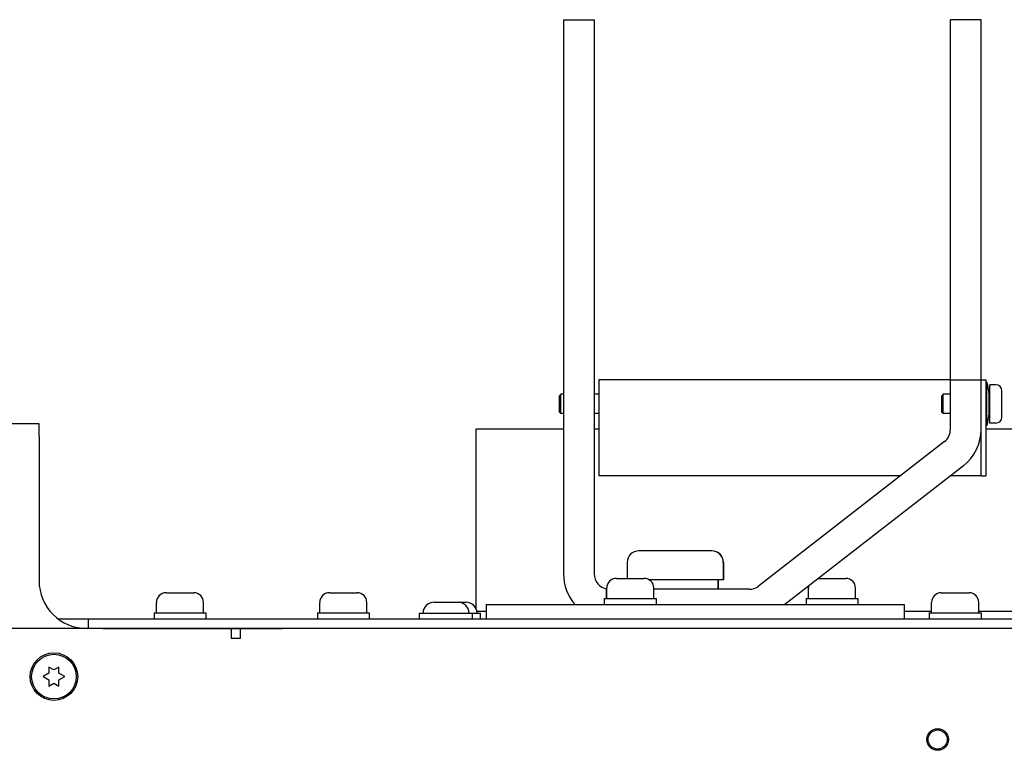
# Paper-space layout 'SUBMITTAL_E3H_2_2' of a CAD drawing. Header units: millimetres. Extents: x 0 to 841, y 0 to 594.
# Tile 32 of 58: x 92 to 154, y 471 to 517. Entities that reach past the tile are written whole.
import ezdxf

# ---------------------------------------------------------------- set-up
doc = ezdxf.new("R2010")
doc.units = ezdxf.units.MM
doc.header["$LTSCALE"] = 46.255
doc.layers.get('0').update_dxf_attribs({"linetype": 'CONTINUOUS'})
for name, color, linetype in [('002___PRT_ALL_AXES', 7, 'CONTINUOUS'), ('02___PRT_ALL_AXES', 7, 'CONTINUOUS'), ('CHAMFERS', 7, 'CONTINUOUS'), ('DATUM', 7, 'CONTINUOUS'), ('NOTES', 7, 'CONTINUOUS'), ('ROUNDS', 7, 'CONTINUOUS')]:
    doc.layers.add(name, color=color, linetype=linetype)

psp = doc.layouts.new('SUBMITTAL_E3H_2_2')

# ---------------------------------------------------------------- linework, layer by layer
at = {"color": 3, "linetype": 'CONTINUOUS'}
for p, q in [((126.023, 516.622), (126.023, 482.002)), ((152.111, 488.122), (152.111, 516.622)), ((128.231, 494.122), (128.231, 488.122)), ((150.191, 494.122), (128.231, 494.122)), ((93.263, 491.368), (65.423, 491.368)), ((93.263, 490.588), (93.263, 491.368)), ((151, 488.757), (139.854, 480.088)), ((147.055, 488.122), (128.231, 488.122)), ((152.111, 488.122), (150.183, 488.122)), ((97.253, 478.588), (108.473, 478.588))]:
    psp.add_line(p, q, dxfattribs=at)
at = {"color": 7, "linetype": 'CONTINUOUS'}
for p, q in [((126.023, 516.622), (127.943, 516.622)), ((127.943, 516.622), (127.943, 482.002)), ((150.191, 491.03), (150.191, 516.622)), ((152.111, 516.622), (150.191, 516.622)), ((150.191, 494.122), (152.411, 494.122)), ((152.411, 494.122), (152.411, 488.122)), ((152.471, 493.972), (152.411, 493.972)), ((152.471, 491.272), (152.471, 493.972)), ((152.651, 491.422), (152.651, 493.822)), ((153.026, 493.822), (152.651, 493.822)), ((153.401, 491.797), (153.401, 493.447)), ((126.023, 493.222), (125.861, 493.222)), ((128.231, 493.222), (127.943, 493.222)), ((150.191, 493.222), (149.741, 493.222)), ((152.616, 492.022), (152.616, 493.222)), ((152.651, 493.222), (152.616, 493.222)), ((126.023, 492.022), (125.861, 492.022)), ((128.231, 492.022), (127.943, 492.022)), ((150.191, 492.022), (149.741, 492.022)), ((152.651, 492.022), (152.616, 492.022)), ((153.026, 491.422), (152.651, 491.422)), ((120.563, 479.826), (120.563, 491.068)), ((120.563, 491.068), (126.023, 491.068)), ((127.943, 491.068), (128.231, 491.068)), ((152.471, 491.272), (152.411, 491.272)), ((152.411, 491.068), (195.263, 491.068)), ((149.821, 490.272), (138.213, 481.244)), ((152.111, 488.122), (152.411, 488.122)), ((129.323, 481.723), (131.063, 481.723)), ((141.956, 481.723), (143.663, 481.723)), ((128.711, 480.463), (128.711, 481.042)), ((128.723, 481.042), (128.711, 481.042)), ((137.623, 481.042), (131.663, 481.042)), ((101.198, 480.823), (102.938, 480.823)), ((111.398, 480.823), (113.138, 480.823)), ((149.618, 480.823), (151.358, 480.823)), ((117.938, 480.238), (119.933, 480.238)), ((117.038, 479.188), (117.038, 479.548)), ((117.038, 479.548), (120.833, 479.548)), ((120.338, 479.188), (120.338, 479.548)), ((120.833, 479.188), (120.833, 479.548)), ((97.253, 478.588), (90.443, 478.588)), ((97.253, 478.618), (108.473, 478.618)), ((105.263, 478.588), (105.263, 477.958)), ((105.833, 478.588), (105.833, 477.958)), ((108.473, 478.588), (108.473, 478.618)), ((197.153, 478.588), (108.473, 478.588)), ((105.833, 477.958), (105.263, 477.958)), ((93.881, 476.187), (93.881, 475.798)), ((94.193, 476.007), (93.881, 476.187)), ((94.505, 476.187), (94.193, 476.007)), ((94.505, 475.798), (94.505, 476.187)), ((93.881, 475.798), (93.518, 475.588)), ((93.518, 475.588), (93.881, 475.379)), ((94.868, 475.588), (94.505, 475.798)), ((94.505, 475.379), (94.868, 475.588)), ((93.881, 475.379), (93.881, 474.99)), ((93.881, 474.99), (94.193, 475.17)), ((94.193, 475.17), (94.505, 474.99)), ((94.505, 474.99), (94.505, 475.379))]:
    psp.add_line(p, q, dxfattribs=at)
for centre, radius in [((94.193, 475.588), 1.485), ((149.393, 471.658), 0.675), ((149.393, 471.658), 0.596)]:
    psp.add_circle(centre, radius, dxfattribs=at)
for centre, radius, start, end in [((147.499, 492.622), 5.152, 6.68717, 15.18929), ((153.026, 493.447), 0.375, 0, 90), ((147.499, 492.622), 5.152, 344.81071, 353.31283), ((153.026, 491.797), 0.375, 270, 360), ((149.231, 491.03), 0.96, 307.87498, 360), ((128.903, 482.002), 0.96, 180, 259.15033), ((129.323, 481.123), 0.6, 90, 180), ((131.063, 481.123), 0.6, 0, 90), ((143.663, 481.123), 0.6, 0, 90), ((137.623, 482.002), 0.96, 270, 307.87498), ((141.923, 481.123), 0.6, 168.83643, 180), ((101.198, 480.223), 0.6, 90, 180), ((102.938, 480.223), 0.6, 0, 90), ((111.398, 480.223), 0.6, 90, 180), ((113.138, 480.223), 0.6, 0, 90), ((149.618, 480.223), 0.6, 90, 180), ((151.358, 480.223), 0.6, 0, 90), ((117.938, 479.548), 0.69, 90, 180), ((119.438, 479.548), 0.69, 0, 90), ((119.933, 479.548), 0.69, 0, 90)]:
    psp.add_arc(centre, radius, start, end, dxfattribs=at)
at = {"color": 3, "linetype": 'CONTINUOUS'}
for centre, start, end in [((149.231, 491.03), 307.87498, 360), ((128.903, 482.002), 180, 221.83334)]:
    psp.add_arc(centre, 2.88, start, end, dxfattribs=at)
at = {"layer": '002___PRT_ALL_AXES', "color": 7, "linetype": 'CONTINUOUS'}
psp.add_circle((94.193, 475.588), 1.395, dxfattribs=at)
at = {"layer": '02___PRT_ALL_AXES', "color": 7, "linetype": 'CONTINUOUS'}
for p, q in [((128.723, 480.463), (128.723, 481.123)), ((131.663, 480.463), (131.663, 481.123)), ((141.323, 480.463), (141.323, 481.123)), ((144.263, 480.463), (144.263, 481.123)), ((128.573, 480.463), (128.573, 480.088)), ((128.573, 480.463), (131.813, 480.463)), ((131.813, 480.463), (131.813, 480.088)), ((141.173, 480.463), (141.173, 480.088)), ((141.173, 480.463), (144.413, 480.463)), ((144.413, 480.463), (144.413, 480.088)), ((100.598, 479.563), (100.598, 480.223)), ((103.538, 479.563), (103.538, 480.223)), ((110.798, 479.563), (110.798, 480.223)), ((113.738, 479.563), (113.738, 480.223)), ((149.018, 479.563), (149.018, 480.223)), ((151.958, 479.563), (151.958, 480.223)), ((100.448, 479.563), (100.448, 479.188)), ((100.448, 479.563), (103.688, 479.563)), ((103.688, 479.563), (103.688, 479.188)), ((110.648, 479.563), (110.648, 479.188)), ((110.648, 479.563), (113.888, 479.563)), ((113.888, 479.563), (113.888, 479.188)), ((148.868, 479.563), (148.868, 479.188)), ((148.868, 479.563), (152.108, 479.563)), ((152.108, 479.563), (152.108, 479.188))]:
    psp.add_line(p, q, dxfattribs=at)
at = {"layer": 'CHAMFERS', "color": 7, "linetype": 'CONTINUOUS'}
for p, q in [((125.861, 493.222), (125.771, 493.132)), ((125.771, 492.112), (125.771, 493.132)), ((125.861, 492.022), (125.861, 493.222)), ((149.741, 493.222), (149.651, 493.132)), ((149.651, 492.112), (149.651, 493.132)), ((149.741, 492.022), (149.741, 493.222)), ((125.861, 492.022), (125.771, 492.112)), ((149.741, 492.022), (149.651, 492.112))]:
    psp.add_line(p, q, dxfattribs=at)
at = {"layer": 'DATUM', "color": 7, "linetype": 'CONTINUOUS'}
for p, q in [((130.001, 482.722), (130.001, 481.723)), ((136.001, 482.722), (136.001, 481.642)), ((136.013, 482.722), (136.013, 481.642)), ((136.013, 481.642), (131.36, 481.642)), ((135.671, 481.642), (135.671, 481.042)), ((135.683, 481.642), (135.683, 481.042))]:
    psp.add_line(p, q, dxfattribs=at)
at = {"layer": 'NOTES', "color": 7, "linetype": 'CONTINUOUS'}
psp.add_line((135.281, 483.442), (130.721, 483.442), dxfattribs=at)
for centre, start, end in [((130.721, 482.722), 90, 180), ((135.281, 482.722), 0, 90), ((135.293, 482.722), 0, 90)]:
    psp.add_arc(centre, 0.72, start, end, dxfattribs=at)
at = {"layer": 'ROUNDS', "color": 3, "linetype": 'CONTINUOUS'}
for p, q in [((93.263, 490.588), (93.263, 481.588)), ((95.864, 478.618), (96.293, 478.618)), ((96.396, 478.618), (198.023, 478.618))]:
    psp.add_line(p, q, dxfattribs=at)
at = {"layer": 'ROUNDS', "color": 7, "linetype": 'CONTINUOUS'}
for p, q in [((121.193, 480.088), (121.193, 479.188)), ((121.193, 480.088), (147.293, 480.088)), ((147.293, 480.088), (147.293, 479.188)), ((94.469, 479.188), (198.266, 479.188)), ((96.323, 479.188), (96.323, 478.618)), ((120.611, 479.668), (121.193, 479.668)), ((147.293, 479.668), (149.018, 479.668)), ((151.958, 479.668), (179.222, 479.668)), ((96.293, 478.618), (96.293, 478.588)), ((96.293, 478.618), (96.396, 478.618))]:
    psp.add_line(p, q, dxfattribs=at)
at = {"layer": 'ROUNDS', "color": 3, "linetype": 'CONTINUOUS'}
psp.add_arc((96.263, 481.588), 3, 180, 270, dxfattribs=at)

doc.saveas('drawing.dxf')
